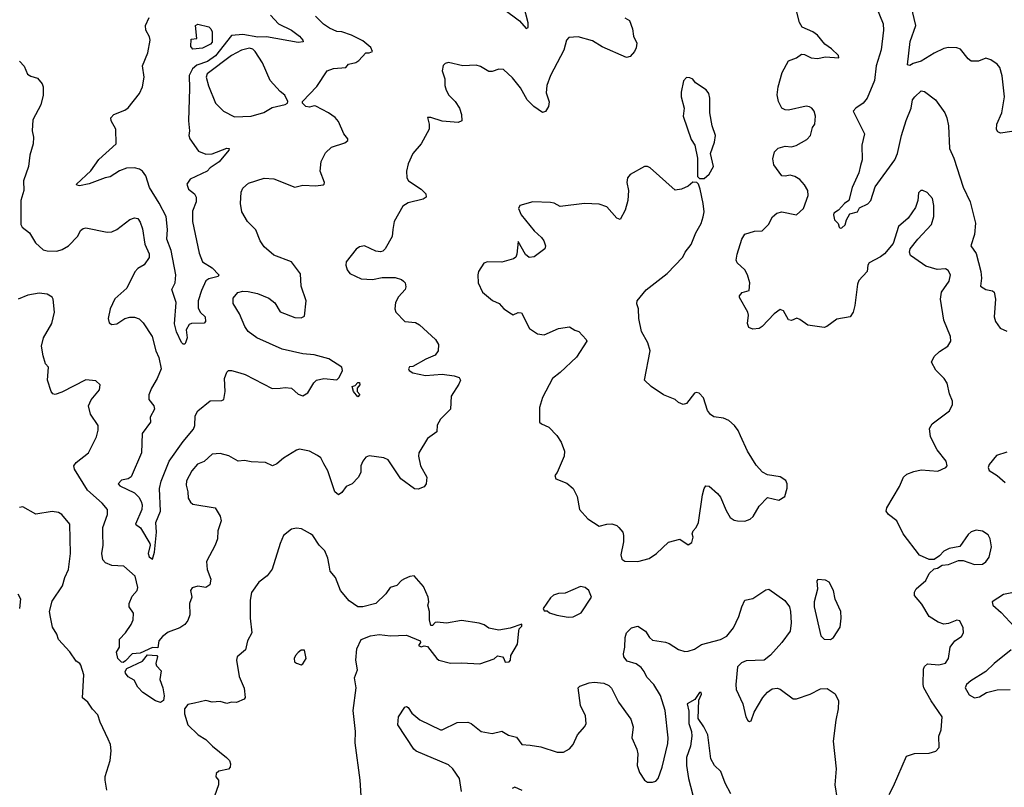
# Model space of a CAD drawing. Extents: x 2133461 to 2293071, y 753526 to 916327.
# Tile 223 of 256: x 2169515 to 2175599, y 862630 to 867371. Entities that reach past the tile are written whole.
import ezdxf

# ---------------------------------------------------------------- set-up
doc = ezdxf.new("R2010")
doc.units = 0

msp = doc.modelspace()

# ---------------------------------------------------------------- linework, layer by layer
at = {"layer": '0CON10XD'}
for points in [[(2172506.6, 867436.6), (2172603.9, 867363.9), (2172645, 867316), (2172657.1, 867322.9), (2172657.8, 867352.2), (2172630, 867455)], [(2174915, 862636.7), (2174995, 862823.3), (2175045, 862838), (2175135, 862840), (2175177, 862853), (2175197.5, 862875), (2175194.2, 862945.8), (2175209.2, 862985), (2175216, 863065), (2175147.5, 863165), (2175101.4, 863245), (2175096.9, 863265), (2175099.7, 863360.3), (2175105, 863376.7), (2175125, 863392), (2175195, 863386.7), (2175235, 863395.8), (2175254.4, 863425), (2175264, 863495), (2175293.8, 863535), (2175335, 863562), (2175346.7, 863585), (2175345.4, 863615.4), (2175325, 863657.5), (2175305, 863661.4), (2175255, 863640.8), (2175225, 863637.5), (2175190.7, 863650.7), (2175135.6, 863685.6), (2175090.3, 863760.3), (2175043.3, 863815), (2175043.8, 863835), (2175053.8, 863855), (2175115, 863907.5), (2175135, 863950), (2175165, 863980), (2175187, 863983), (2175215, 864002.5), (2175255, 864006.7), (2175315, 864030), (2175345, 864030), (2175415, 864005.8), (2175465, 864008.1), (2175485, 864023.1), (2175505, 864050.8), (2175519.6, 864115), (2175512.5, 864165), (2175500.1, 864190.1), (2175465, 864212.7), (2175425, 864217.9), (2175395, 864207.5), (2175375, 864190.6), (2175325, 864116.7), (2175257.5, 864105), (2175225, 864088.8), (2175199.5, 864060.5), (2175165, 864037.5), (2175135, 864037.5), (2175074.3, 864064.3), (2174973.1, 864195), (2174935.6, 864275.6), (2174883.3, 864315), (2174868.8, 864335), (2174873.6, 864356.4), (2174951.4, 864488.6), (2174975.6, 864545), (2174996.3, 864563.7), (2175039.4, 864580.6), (2175085, 864590.8), (2175187.3, 864582.7), (2175237.5, 864605), (2175246.7, 864615), (2175240, 864645), (2175184.3, 864714.3), (2175142, 864795), (2175136.2, 864845), (2175153.3, 864875), (2175261.2, 864955), (2175279.2, 864995), (2175279.2, 865015), (2175260.3, 865060.3), (2175246.8, 865126.8), (2175228, 865155), (2175175.7, 865205.7), (2175148.8, 865255), (2175165, 865290), (2175198.3, 865321.7), (2175250, 865355), (2175268.8, 865385), (2175266, 865415), (2175224.4, 865515), (2175205.6, 865645), (2175211.3, 865688.7), (2175258.6, 865755), (2175265.6, 865795.6), (2175251.2, 865821.2), (2175235, 865831.2), (2175185, 865828.8), (2175115, 865847.5), (2175046.2, 865895), (2175020, 865915), (2175013.3, 865935), (2175016.7, 865955), (2175064.3, 866015.7), (2175148.8, 866105), (2175164.2, 866155), (2175162.7, 866222.7), (2175155, 866266.7), (2175123.2, 866303.2), (2175095, 866316), (2175082.5, 866315), (2175069.5, 866300.5), (2175064.2, 866255), (2175049.7, 866210.3), (2175006, 866145), (2174945, 866092.5), (2174912.3, 865987.7), (2174858.8, 865925), (2174835, 865906), (2174765, 865870), (2174756.2, 865855), (2174752.5, 865815), (2174699.3, 865760.7), (2174691.7, 865738.3), (2174676, 865605), (2174665.9, 865564.1), (2174646.7, 865535), (2174565, 865521.2), (2174502.5, 865475), (2174485, 865470), (2174385, 865483.8), (2174335, 865520), (2174316.4, 865526.4), (2174285, 865513.3), (2174266.4, 865516.4), (2174235, 865572.5), (2174215, 865580), (2174176.7, 865555), (2174103.9, 865476.1), (2174085, 865463.3), (2174045, 865458.8), (2174020.5, 865470.5), (2174012.5, 865495), (2174018, 865545), (2174014, 865565), (2173963.3, 865655), (2173963.8, 865665), (2173980, 865685), (2174022.5, 865697.5), (2174027.1, 865745), (2174012.9, 865795), (2173996.7, 865825), (2173948.7, 865868.7), (2173943.1, 865885), (2173948.3, 865921.7), (2173977.1, 866015), (2173995, 866046), (2174055, 866063.8), (2174103.6, 866066.4), (2174141.2, 866105), (2174165.9, 866154.1), (2174194.2, 866175.8), (2174225, 866184), (2174315, 866165.7), (2174357.3, 866205), (2174387.3, 866285), (2174386, 866315), (2174365, 866351.1), (2174335, 866382.9), (2174305, 866402), (2174275, 866411.2), (2174245, 866403.3), (2174225, 866406.7), (2174174.2, 866475), (2174168.3, 866511.7), (2174180, 866555), (2174202.3, 866577.7), (2174245, 866590), (2174285, 866586.2), (2174313.6, 866593.6), (2174379.3, 866630.7), (2174400.8, 866655), (2174414.3, 866705), (2174428, 866725), (2174432.5, 866775), (2174424.2, 866805), (2174408.8, 866825), (2174395, 866832), (2174374.2, 866835.8), (2174265, 866812), (2174245, 866814), (2174224, 866825), (2174203.1, 866865), (2174195.7, 866905.7), (2174200.9, 866955), (2174225.6, 867045), (2174265, 867116.2), (2174315, 867136), (2174345, 867158.6), (2174365, 867155.8), (2174405, 867134.2), (2174445, 867131.4), (2174495, 867141.9), (2174577.5, 867135), (2174575, 867150), (2174531.7, 867191.7), (2174489.1, 867219.1), (2174444.4, 867274.4), (2174415, 867296.2), (2174350, 867325), (2174333.3, 867353.3), (2174313, 867433)], [(2174805, 867456.2), (2174850, 867345), (2174853.5, 867305), (2174837.7, 867185), (2174807.5, 867085), (2174797.7, 866995), (2174752.5, 866885), (2174726.7, 866855), (2174682, 866825), (2174666.2, 866805), (2174735.7, 866665), (2174719.4, 866595), (2174721.4, 866505), (2174710.7, 866470.7), (2174699.2, 866425), (2174658, 866335), (2174638.6, 866255), (2174611.4, 866235), (2174575.5, 866194.5), (2174546.7, 866175), (2174543.3, 866165), (2174550, 866135), (2174572.3, 866112.3), (2174579.3, 866089.3), (2174585, 866083.3), (2174595, 866086.2), (2174615, 866103.8), (2174624, 866135), (2174645, 866171.2), (2174692.5, 866185), (2174705, 866208.8), (2174755, 866234), (2174774, 866255), (2174800.6, 866339.4), (2174923.3, 866505), (2174940, 866545), (2174963.8, 866655), (2174992, 866748), (2175024.4, 866825), (2175032.5, 866875), (2175045.6, 866895), (2175085, 866930.6), (2175106.6, 866926.6), (2175174.3, 866875), (2175231.4, 866795), (2175244.4, 866765), (2175254.4, 866715), (2175261.1, 866575), (2175286.9, 866515), (2175345, 866336.7), (2175388.6, 866245), (2175420.8, 866115), (2175414.3, 866045), (2175392.9, 865975), (2175426, 865926), (2175453.4, 865815), (2175458.5, 865775), (2175451.4, 865725), (2175485, 865703.8), (2175526.4, 865696.4), (2175537, 865687), (2175544, 865645), (2175536.1, 865536.1), (2175545, 865507.5), (2175573.3, 865465), (2175615, 865447.5)], [(2175645, 866679.2), (2175575, 866670.8), (2175558.8, 866678.8), (2175551.7, 866691.7), (2175552.2, 866725), (2175583.8, 866795), (2175599.4, 866895), (2175585.8, 867024.2), (2175572, 867075), (2175555, 867096.7), (2175515, 867123.3), (2175485, 867133.3), (2175440, 867115), (2175395, 867114), (2175375, 867128), (2175327.8, 867187.8), (2175305, 867196.5), (2175255, 867198.2), (2175225, 867192.5), (2175165, 867164), (2175085, 867113.7), (2175035, 867100.8), (2175015, 867087.5), (2175001.3, 867091.3), (2175016.8, 867235), (2175052.7, 867335), (2175023.2, 867456.8)], [(2169513.9, 867113.9), (2169543.6, 867083.6), (2169564.1, 867034.1), (2169585, 867021.2), (2169625, 867010), (2169653.3, 866975), (2169660, 866955), (2169660, 866905), (2169645.8, 866845), (2169597.3, 866752.7), (2169592.5, 866685), (2169600, 866645), (2169598.6, 866605), (2169578.1, 866535), (2169570, 866465), (2169538.1, 866375), (2169540.5, 866315), (2169522.1, 866255), (2169522, 866105), (2169530.3, 866090.3), (2169575, 866053.8), (2169612.1, 865992.1), (2169659.5, 865949.5), (2169685, 865942.5), (2169745, 865941.4), (2169778, 865952), (2169816.2, 865975), (2169875, 866033.8), (2169891.2, 866068.8), (2169908.3, 866081.7), (2169925, 866086.2), (2170055, 866058.6), (2170085, 866060), (2170115.5, 866074.5), (2170195, 866136.2), (2170225, 866146.2), (2170245, 866142.5), (2170260.7, 866120.7), (2170275, 866080), (2170288.1, 865985), (2170314.4, 865925), (2170315, 865902.5), (2170285, 865856), (2170246, 865834), (2170226.2, 865813.8), (2170177.3, 865712.7), (2170102.9, 865647.1), (2170074.7, 865585.3), (2170062.9, 865525), (2170067.7, 865497.7), (2170085, 865488), (2170115, 865492.9), (2170165, 865524.5), (2170195, 865534.5), (2170225, 865534.5), (2170252.6, 865522.6), (2170277.9, 865497.9), (2170332.9, 865415), (2170356.2, 865326.2), (2170375.6, 865285), (2170389.2, 865215), (2170365.6, 865154.4), (2170330, 865095), (2170313.9, 865053.9), (2170314.2, 865024.2), (2170343.8, 864985), (2170347.5, 864965), (2170322, 864915), (2170323.3, 864885), (2170271.8, 864815), (2170267.5, 864695), (2170205, 864548.1), (2170185, 864534.5), (2170145, 864527.8), (2170122.9, 864505), (2170135, 864491.1), (2170225, 864449.1), (2170251.7, 864421.7), (2170266.6, 864395), (2170272.4, 864375), (2170270.3, 864345), (2170231.2, 864255), (2170261.9, 864231.9), (2170318.5, 864135), (2170321.5, 864125), (2170309.2, 864075), (2170315, 864052.5), (2170335, 864040), (2170347.4, 864082.6), (2170361.2, 864205), (2170357.5, 864265), (2170386.2, 864335), (2170378.6, 864475), (2170389.6, 864520.4), (2170438, 864645), (2170524.6, 864765), (2170588.9, 864841.1), (2170597.3, 864865), (2170600, 864925), (2170615.5, 864955), (2170692.2, 865017.8), (2170765, 865018.8), (2170776.7, 865025), (2170784.3, 865075), (2170780, 865155), (2170795, 865193.3), (2170805, 865203.3), (2170825, 865204), (2170875, 865190.6), (2170908.8, 865178.8), (2171075, 865092.2), (2171125, 865094.3), (2171155, 865099.2), (2171194.4, 865094.4), (2171235, 865058.8), (2171265, 865046.7), (2171295, 865066.7), (2171332.4, 865127.6), (2171350, 865145), (2171395.4, 865154.6), (2171475, 865147.3), (2171488.9, 865161.1), (2171510.5, 865205), (2171505, 865225.6), (2171425, 865275.5), (2171335, 865301.9), (2171265, 865307.5), (2171136.9, 865336.9), (2170981.4, 865405), (2170927.8, 865445), (2170906.4, 865475), (2170873.3, 865555), (2170835, 865617.5), (2170835, 865650), (2170863.8, 865685), (2170895, 865694.4), (2170927, 865693), (2170985, 865679.5), (2171055, 865650.5), (2171091.1, 865621.1), (2171125.7, 865565.7), (2171215, 865531.2), (2171255, 865530), (2171275, 865540), (2171285.8, 865635), (2171254.2, 865725), (2171250.5, 865800.5), (2171195, 865876.2), (2171085, 865915.6), (2171025, 865968), (2171001.4, 866005), (2170975, 866073.3), (2170922.9, 866125), (2170888.6, 866185), (2170880.6, 866235), (2170884.6, 866305.4), (2170895, 866330), (2170929.1, 866360.9), (2171025, 866391.5), (2171085, 866387.5), (2171215, 866337.1), (2171265, 866347.8), (2171345, 866344.4), (2171389.5, 866350.5), (2171397.5, 866355), (2171398.8, 866365), (2171371.2, 866435), (2171378, 866495), (2171405, 866547.5), (2171442.5, 866582.5), (2171525, 866610.8), (2171543.3, 866625), (2171543.8, 866635), (2171518.8, 866665), (2171485, 866742.5), (2171465, 866766.2), (2171423.3, 866795), (2171345, 866836.2), (2171335, 866838.8), (2171305, 866830), (2171283.3, 866835), (2171262.5, 866855), (2171262.5, 866865), (2171352.3, 866957.7), (2171414.5, 867055.5), (2171455, 867069.7), (2171530, 867075), (2171546.7, 867095), (2171592.8, 867107.2), (2171611.3, 867118.7), (2171653.9, 867166.1), (2171675, 867166.2), (2171696.2, 867175), (2171685, 867198.8), (2171635, 867240), (2171564.6, 867274.6), (2171505, 867295.6), (2171475, 867298.1), (2171428.7, 867318.7), (2171392.6, 867342.6), (2171342.7, 867392.7)], [(2170638.8, 865698.8), (2170618.5, 865635), (2170618.9, 865588.9), (2170632.1, 865562.1), (2170661.4, 865535), (2170664, 865506), (2170655, 865496.7), (2170576.4, 865493.6), (2170562.3, 865487.7), (2170544.2, 865455), (2170549.2, 865405), (2170540, 865375), (2170535, 865367.5), (2170525, 865367.5), (2170515, 865377.5), (2170485, 865443.3), (2170471.8, 865491.8), (2170482, 865625), (2170455.8, 865705), (2170476.2, 865745), (2170480.8, 865795), (2170451.1, 865945), (2170424.7, 866015), (2170429.3, 866075), (2170420.3, 866155), (2170377.8, 866237.8), (2170317.4, 866335), (2170295, 866405.8), (2170275, 866434.5), (2170255, 866447.9), (2170225, 866456.1), (2170174.5, 866454.5), (2170132.1, 866437.9), (2170075, 866401.1), (2170043.3, 866395), (2169945, 866357.3), (2169884.6, 866344.6), (2169868.3, 866348.3), (2169866.7, 866355), (2169955, 866436.7), (2170005, 866507.1), (2170111.2, 866605), (2170108.8, 866695), (2170080, 866745), (2170077.5, 866765), (2170097.5, 866785), (2170165, 866811.4), (2170185, 866825.8), (2170255, 866915.7), (2170274.6, 866955), (2170283.6, 867015), (2170274.3, 867085), (2170307.2, 867165), (2170321.9, 867245), (2170318.1, 867265), (2170294.3, 867305), (2170293.1, 867335), (2170315.9, 867384.1)], [(2171065, 867398.2), (2171115, 867344.6), (2171194.4, 867305), (2171245, 867268.8), (2171264.4, 867245), (2171266.4, 867233.6), (2171235, 867229.5), (2171040, 867265), (2170987.6, 867262.4), (2170895, 867278.7), (2170825, 867273.8), (2170725, 867147), (2170675, 867113.3), (2170610.2, 867089.8), (2170582.8, 867067.2), (2170562.6, 867025), (2170565.2, 866945), (2170558.4, 866745), (2170564.6, 866685), (2170561.2, 866655), (2170566.9, 866635), (2170619.5, 866559.5), (2170665, 866540), (2170705, 866542.5), (2170795, 866576.7), (2170810, 866575), (2170808, 866565), (2170747.1, 866492.9), (2170691.2, 866455), (2170673.3, 866435), (2170568.8, 866385), (2170548.6, 866355), (2170557.5, 866325), (2170595.4, 866295.4), (2170606.7, 866275), (2170605.6, 866245), (2170582.2, 866187.8), (2170583.3, 866125), (2170625, 865928.8), (2170645.8, 865875), (2170705, 865838.6), (2170746.7, 865795), (2170742.5, 865785), (2170685, 865770.5), (2170665, 865757.8), (2170638.8, 865698.8)], [(2173255, 867382.9), (2173284, 867365), (2173301.4, 867315), (2173308.2, 867268.2), (2173327.5, 867225), (2173324.1, 867195.9), (2173313.8, 867175), (2173287.3, 867142.7), (2173265, 867136.2), (2173115, 867203.3), (2173055, 867240), (2172965, 867265.5), (2172909.1, 867260.9), (2172894.3, 867245), (2172876.6, 867183.4), (2172795.4, 867025), (2172772.9, 866965), (2172768.9, 866918.9), (2172787.5, 866862.5), (2172782.5, 866835), (2172765, 866803.3), (2172745, 866796.7), (2172692.5, 866835), (2172650, 866875), (2172608.8, 866948.8), (2172561.3, 867011.3), (2172505, 867062.5), (2172475, 867065.8), (2172435, 867050), (2172415, 867050.8), (2172361.7, 867081.7), (2172335, 867089.4), (2172254.2, 867085.8), (2172165, 867106), (2172145, 867100), (2172132.5, 867087.5), (2172126.2, 867055), (2172142.5, 867005), (2172142.5, 866965), (2172150, 866935), (2172166, 866905), (2172205, 866866.2), (2172232, 866825), (2172246, 866785), (2172246.7, 866745), (2172225, 866736.2), (2172125, 866744), (2172055, 866767.5), (2172034.1, 866765.9), (2172045.8, 866725), (2172046.2, 866695), (2171995, 866603.3), (2171945, 866543.8), (2171915, 866480), (2171904.5, 866435), (2171907.8, 866395), (2171918.1, 866375), (2171996, 866325), (2172023.8, 866295), (2172027.5, 866275), (2172007.3, 866262.7), (2171915, 866239.2), (2171881.7, 866218.3), (2171828.8, 866125), (2171821.2, 866075), (2171817.7, 866032.3), (2171773.6, 865956.4), (2171758.3, 865941.7), (2171745, 865936.7), (2171715, 865941.2), (2171645, 865974), (2171615, 865968.8), (2171595, 865953.8), (2171532, 865875), (2171530, 865855), (2171538.8, 865825), (2171555, 865803.8), (2171625, 865770), (2171695, 865766), (2171755, 865778.8), (2171835, 865778.8), (2171875, 865766.2), (2171887.5, 865755), (2171896.7, 865745), (2171901.7, 865721.7), (2171896.7, 865705), (2171855, 865660), (2171838, 865625), (2171833.8, 865585), (2171840, 865565), (2171895, 865507.5), (2171960.3, 865500.3), (2171985, 865486.2), (2172084, 865395), (2172103.9, 865363.9), (2172100.8, 865325), (2172081.5, 865298.5), (2172025, 865274.3), (2171945, 865228), (2171924, 865226), (2171917.5, 865215), (2171922.5, 865205), (2171945, 865188.8), (2172023, 865173), (2172125, 865180.6), (2172200.6, 865170.6), (2172230.8, 865160.8), (2172238, 865145), (2172229.7, 865120.3), (2172181.2, 865045), (2172176.7, 864965), (2172115, 864903.3), (2172094.3, 864865.7), (2172092, 864825), (2172035.7, 864785), (2171982.5, 864695), (2171979.2, 864675), (2171991.4, 864615), (2172031.4, 864545), (2172026.2, 864503.8), (2172013.6, 864486.4), (2171978.3, 864471.7), (2171955, 864474), (2171870.6, 864535), (2171792.2, 864652.2), (2171765, 864663.9), (2171675, 864677.1), (2171655, 864668), (2171635, 864643.3), (2171623.1, 864615), (2171622.9, 864575), (2171606.8, 864543.2), (2171568.8, 864505), (2171533.2, 864486.8), (2171505, 864450), (2171485, 864436.2), (2171463.1, 864455), (2171420, 864585), (2171395, 864628)], [(2170585, 867189.2), (2170572, 867205), (2170575, 867250), (2170610, 867255), (2170601.2, 867335), (2170615, 867342), (2170685, 867326.4), (2170697.3, 867315), (2170704.3, 867295), (2170705, 867231.2), (2170695, 867220), (2170645, 867194.5), (2170585, 867189.2)], [(2170841.7, 866771.7), (2170945, 866774.3), (2171023.2, 866796.8), (2171075, 866827.5), (2171155, 866847.5), (2171170, 866855), (2171172.5, 866865), (2171153.3, 866905), (2171125, 866926.2), (2171063.1, 866995), (2171014.6, 867105), (2170969.6, 867175), (2170955, 867188.7), (2170935, 867194.7), (2170885, 867182.2), (2170825, 867150), (2170674.5, 867035.5), (2170668, 867015), (2170682, 866962), (2170724.4, 866855), (2170774, 866805), (2170841.7, 866771.7)], [(2173745, 866390), (2173775, 866417.5), (2173801.2, 866465), (2173783.8, 866545), (2173808, 866615), (2173813.8, 866655), (2173794, 866715), (2173778.8, 866795), (2173780, 866885), (2173772.5, 866915), (2173757.7, 866937.7), (2173691.7, 866981.7), (2173675, 867002.5), (2173655, 867012.5), (2173635, 867013.3), (2173616.1, 866993.9), (2173602.3, 866922.3), (2173602, 866895), (2173620, 866825), (2173615.8, 866775), (2173665, 866630), (2173686.7, 866595), (2173702.5, 866515), (2173703, 866403), (2173715, 866390), (2173745, 866390)], [(2173335, 864023.8), (2173405, 864043.3), (2173450, 864075), (2173525, 864143.3), (2173595, 864162.5), (2173645, 864127.5), (2173668.3, 864141.7), (2173677.5, 864175), (2173670, 864195), (2173677.5, 864215), (2173696.1, 864233.9), (2173708.8, 864265), (2173733.6, 864436.4), (2173743.6, 864476.4), (2173755, 864492.5), (2173775, 864490), (2173826.7, 864445), (2173845, 864422.5), (2173879.7, 864339.7), (2173905.8, 864295.8), (2173929.7, 864279.7), (2173950, 864275), (2173995, 864273.3), (2174028, 864285), (2174046.6, 864303.4), (2174083.6, 864366.4), (2174135, 864420), (2174205, 864403.3), (2174242.5, 864425), (2174257, 864477), (2174257.5, 864505), (2174250, 864525), (2174215, 864547.5), (2174135, 864558.8), (2174105.8, 864575.8), (2174065, 864620), (2174012, 864705), (2173968.8, 864801.2), (2173954.2, 864834.2), (2173931.2, 864865), (2173896.7, 864895), (2173865, 864910), (2173805, 864918.8), (2173783, 864933), (2173765, 864957.5), (2173740, 865035), (2173713.6, 865063.6), (2173695, 865068.8), (2173685, 865063.8), (2173635, 865000), (2173615, 864993.3), (2173585, 865007.5), (2173565.8, 865025.8), (2173494.3, 865054.3), (2173417.5, 865105), (2173376.7, 865145), (2173410, 865325), (2173396, 865375), (2173358, 865445), (2173340, 865525), (2173338.8, 865585), (2173328.8, 865615), (2173331.2, 865635), (2173387, 865703), (2173515, 865802.5), (2173612.5, 865905), (2173627.5, 865935), (2173665, 865982.5), (2173694, 866055), (2173725, 866112.5), (2173737.5, 866152.5), (2173744, 866185), (2173738.8, 866235), (2173720, 866325), (2173710, 866355), (2173700, 866365), (2173675, 866366.7), (2173645, 866342.5), (2173605, 866323.3), (2173565, 866317.5), (2173410, 866455), (2173394.1, 866464.1), (2173375, 866464), (2173287.5, 866415), (2173271.2, 866395), (2173266.7, 866365), (2173276.7, 866315), (2173273.3, 866255), (2173255.9, 866194.1), (2173225, 866137.5), (2173204.1, 866144.1), (2173144.1, 866214.1), (2173095, 866231.2), (2173005, 866235.8), (2172855, 866216.7), (2172817.3, 866237.3), (2172795, 866242), (2172685, 866246), (2172605, 866222.5), (2172597.5, 866205), (2172613.8, 866165), (2172695, 866066.2), (2172738.8, 866025), (2172753.8, 866005), (2172763.8, 865975), (2172760, 865955), (2172695, 865906), (2172663, 865903), (2172640.5, 865920.5), (2172595, 866000), (2172586.9, 865923.1), (2172581.4, 865905), (2172567.1, 865892.9), (2172495, 865872.9), (2172405, 865876), (2172382.3, 865867.7), (2172351.2, 865815), (2172346, 865795), (2172348.8, 865745), (2172375, 865687.5), (2172436.4, 865636.4), (2172477.3, 865617.3), (2172506.7, 865585), (2172555, 865553.8), (2172565, 865548.8), (2172595, 865563.3), (2172615, 865560), (2172665, 865463.3), (2172715, 865430), (2172756.1, 865423.9), (2172845, 865463.3), (2172913, 865473), (2172945, 865452.5), (2172970, 865445), (2173016.4, 865396.4), (2173020, 865385), (2172955, 865287.5), (2172855, 865191.2), (2172806.7, 865155), (2172745, 865037.5), (2172726.7, 864975), (2172727.5, 864885), (2172740, 864875), (2172785, 864853.3), (2172835, 864803.3), (2172861.2, 864761.2), (2172882, 864705), (2172878.8, 864675), (2172836.7, 864575), (2172822.5, 864555), (2172827.5, 864535), (2172895, 864508.8), (2172935.8, 864475.8), (2172960, 864425), (2172973.8, 864345), (2173025, 864287.5), (2173095, 864243.3), (2173143.9, 864256.1), (2173175, 864256.2), (2173205, 864246.7), (2173216.7, 864235), (2173242.5, 864205), (2173246.7, 864185), (2173247, 864147), (2173230, 864065), (2173235, 864040), (2173255, 864027.5), (2173335, 864023.8)], [(2171395, 864628), (2171375, 864663.8), (2171355, 864679.2), (2171305, 864706), (2171245, 864717.5), (2171225, 864711.2), (2171145, 864662), (2171105, 864628), (2171076.4, 864616.4), (2171035, 864636), (2170945, 864640), (2170905, 864648.8), (2170865, 864643.3), (2170807.9, 864677.9), (2170755, 864692.5), (2170705, 864688), (2170655, 864642), (2170613.8, 864625), (2170578, 864585), (2170546.4, 864523.6), (2170543.5, 864495), (2170554.5, 864455), (2170556.9, 864415), (2170570.7, 864390.7), (2170585, 864379.2), (2170723.8, 864355), (2170754.3, 864304.3), (2170760.8, 864275), (2170739.2, 864215), (2170736.7, 864165), (2170723.9, 864126.1), (2170670, 864025), (2170674.4, 863974.4), (2170695.7, 863915), (2170690, 863880), (2170666.1, 863863.9), (2170615, 863872), (2170581.7, 863861.7), (2170570, 863845), (2170578.1, 863805), (2170564.2, 863765), (2170567.1, 863695), (2170555, 863661.2), (2170535.4, 863634.6), (2170505, 863615.7), (2170432, 863588), (2170397.6, 863562.4), (2170375.6, 863535), (2170369.5, 863490.5), (2170335, 863494.2), (2170260.6, 863459.4), (2170210, 863455), (2170169.3, 863410.7), (2170155, 863400), (2170145, 863402.5), (2170122, 863425), (2170114.3, 863465), (2170132, 863495), (2170132.9, 863545), (2170168.6, 863585), (2170203.7, 863636.3), (2170215.6, 863665), (2170219.4, 863705), (2170192.5, 863745), (2170191.5, 863765), (2170209.8, 863810.2), (2170240.6, 863845), (2170244.3, 863865), (2170228.6, 863935), (2170158.8, 863995), (2170085, 863999.4), (2170046.3, 864016.3), (2170028.1, 864035), (2170022.1, 864075), (2170030.9, 864125), (2170029.4, 864195), (2170030, 864235), (2170056.9, 864315), (2170058.1, 864345), (2170025.6, 864385), (2169934.7, 864465), (2169854.3, 864595), (2169850, 864615), (2169864, 864635), (2169940.6, 864695), (2169990, 864795), (2170000.6, 864835), (2170000.8, 864865), (2169952.9, 864935), (2169940, 864985), (2169957, 865023), (2170008.8, 865085), (2170012.5, 865115), (2169985, 865141.2), (2169925, 865146.2), (2169775, 865070), (2169735, 865056), (2169719.5, 865059.5), (2169709.2, 865075), (2169688, 865145), (2169693.8, 865225), (2169674.2, 865245), (2169660, 865295), (2169650.6, 865355), (2169663.1, 865405), (2169714.3, 865495), (2169731.4, 865565), (2169722, 865645), (2169715, 865658), (2169685, 865676.2), (2169635, 865680.8), (2169565, 865668.6), (2169505, 865645.6)], [(2171605, 865042.5), (2171577.5, 865075), (2171570, 865105), (2171588.3, 865111.7), (2171605, 865130), (2171615, 865130), (2171617.5, 865115), (2171600, 865095), (2171600, 865075), (2171616.2, 865055), (2171605, 865042.5)], [(2175615, 864698.8), (2175550.7, 864679.3), (2175505, 864623.8), (2175498.6, 864605), (2175505, 864586.7), (2175555, 864555.6), (2175605, 864512)], [(2170061.7, 862928.3), (2170012.3, 863032.3), (2169998.3, 863078.3), (2169965, 863112.5), (2169935.9, 863155.9), (2169902.5, 863182.5), (2169910.8, 863325), (2169893.6, 863383.6), (2169887.5, 863395), (2169865, 863410), (2169825.8, 863465.8), (2169755, 863542.5), (2169743.8, 863575), (2169718.3, 863618.3), (2169705, 863680), (2169700, 863715), (2169715, 863780), (2169780, 863875), (2169794.2, 863925), (2169816.9, 863975), (2169829.4, 864075), (2169824.2, 864255), (2169775.7, 864315.7), (2169755, 864328), (2169715, 864334), (2169615, 864316), (2169535, 864362.5), (2169515, 864357.5)], [(2171627.8, 862545), (2171620, 862675), (2171588.2, 862905), (2171590, 862975), (2171576.7, 863105), (2171594.5, 863245), (2171584.5, 863305.5), (2171601.9, 863355), (2171592.9, 863415), (2171597.5, 863485), (2171625, 863542.5), (2171683.9, 863566.1), (2171736.4, 863573.6), (2171805.7, 863565.7), (2171905, 863570), (2171990, 863535), (2171992.5, 863525), (2171980, 863505), (2171995, 863497.5), (2172015, 863503.3), (2172035, 863500), (2172093.3, 863425), (2172106.1, 863416.1), (2172176.4, 863396.4), (2172245, 863399.2), (2172357.5, 863392.5), (2172447, 863423), (2172467, 863443), (2172497.5, 863435), (2172507.5, 863425), (2172515, 863402.5), (2172540, 863405), (2172547.5, 863415), (2172550, 863445), (2172591.2, 863515), (2172598.8, 863595), (2172602, 863608), (2172617.5, 863625), (2172617.5, 863637.5), (2172545, 863613.8), (2172475, 863600), (2172415, 863612.5), (2172385, 863632.5), (2172355, 863643.3), (2172245, 863661.2), (2172153, 863643), (2172095, 863650), (2172083, 863647), (2172065, 863630), (2172055, 863630), (2172047.5, 863665), (2172046.7, 863715), (2172036.7, 863755), (2172042.5, 863775), (2172040, 863805), (2172010.5, 863870.5), (2171953, 863937), (2171925, 863932.5), (2171893, 863917), (2171875, 863907.5), (2171845, 863876), (2171805, 863863.8), (2171776.7, 863825), (2171715, 863766.2), (2171635, 863743.8), (2171605, 863743.8), (2171551.3, 863781.3), (2171498, 863845), (2171467.5, 863925), (2171434, 863965), (2171428.3, 864001.7), (2171420, 864045), (2171399.7, 864089.7), (2171366.2, 864125), (2171326.7, 864185), (2171312.5, 864195), (2171257.3, 864227.3), (2171225, 864230), (2171195, 864223.3), (2171146.2, 864185), (2171124.2, 864135), (2171075, 863976.7), (2171044.2, 863935.8), (2170993.2, 863896.8), (2170947.7, 863832.3), (2170940, 863785), (2170940, 863675), (2170950, 863585), (2170922.5, 863535), (2170911.3, 863478.7), (2170860, 863435), (2170854, 863415), (2170870.6, 863315), (2170901.7, 863241.7), (2170907.5, 863185), (2170902.5, 863175), (2170855, 863153.3), (2170825, 863156.7), (2170795, 863147.5), (2170755, 863160), (2170705, 863156), (2170665, 863165.7), (2170595, 863148.9), (2170555, 863141.1), (2170533.6, 863115), (2170532.8, 863082.8), (2170554.2, 863015), (2170618, 862955), (2170665.4, 862925.4), (2170705.8, 862885), (2170793.8, 862815), (2170812, 862795), (2170818.8, 862775), (2170816, 862754), (2170805, 862742.5), (2170745, 862730), (2170730, 862715), (2170727.5, 862695), (2170743.3, 862675), (2170743.8, 862645), (2170720, 862575)], [(2174525, 863543.8), (2174543.3, 863555), (2174585, 863620), (2174592, 863675), (2174588, 863715), (2174555, 863792.5), (2174544, 863845), (2174516.8, 863896.8), (2174495, 863910), (2174447, 863913), (2174440, 863905), (2174444.2, 863854.2), (2174424, 863775), (2174424.1, 863744.1), (2174466.2, 863565), (2174485.9, 863545.9), (2174525, 863543.8)], [(2172245.8, 862605), (2172232.9, 862685), (2172192.2, 862745), (2172165, 862768.8), (2171965, 862853.3), (2171950, 862865), (2171851.4, 863015), (2171856, 863065), (2171894.1, 863125.9), (2171905, 863130), (2171915, 863123.3), (2171938.5, 863088.5), (2171987.7, 863047.7), (2172115, 862985.7), (2172125, 862984.3), (2172219.3, 863030.7), (2172285, 863032.5), (2172304.3, 863024.3), (2172367.5, 862975), (2172435, 862961.4), (2172495, 862975.8), (2172535, 862951.4), (2172585, 862940), (2172617.5, 862895), (2172669.3, 862890.7), (2172735, 862879.2), (2172836.4, 862846.4), (2172875, 862848), (2172912.7, 862867.3), (2172936, 862895), (2172962.5, 862955), (2173007.5, 863005), (2173016.2, 863025), (2173012.3, 863072.3), (2172980.8, 863135), (2172966.7, 863245), (2172976.1, 863253.9), (2173035, 863276.2), (2173065, 863280), (2173123.9, 863273.9), (2173155, 863258.8), (2173172.7, 863242.7), (2173215, 863156.7), (2173291.2, 863051.2), (2173306.4, 863003.6), (2173298, 862935), (2173328, 862865), (2173333.9, 862836.1), (2173331.2, 862765), (2173345, 862722.5), (2173375, 862673.3), (2173395, 862661.2), (2173425, 862661.2), (2173445, 862668.8), (2173460, 862685), (2173485.6, 862755), (2173519.1, 862900.9), (2173522.5, 862935), (2173503.1, 863105), (2173475, 863197.5), (2173433.8, 863265), (2173390.3, 863310.3), (2173374.6, 863345), (2173355, 863370.4), (2173325, 863393.1), (2173269.1, 863409.1), (2173249.1, 863435), (2173245.4, 863455), (2173254.5, 863495), (2173256.4, 863555), (2173265.5, 863585), (2173294.7, 863615.3), (2173335, 863625.4), (2173382.5, 863595), (2173406, 863555), (2173425, 863538), (2173505, 863526.9), (2173528.3, 863518.3), (2173585, 863480.8), (2173625, 863468.8), (2173645, 863470), (2173685, 863483.8), (2173727.9, 863512.1), (2173845, 863541.9), (2173885, 863564.4), (2173925.3, 863614.7), (2173958.1, 863685), (2173976.4, 863743.6), (2173995, 863786.2), (2174045, 863796), (2174125, 863848.8), (2174145, 863853.3), (2174243.2, 863783.2), (2174270.8, 863745), (2174278.6, 863715), (2174281.4, 863645), (2174275.7, 863595), (2174224.5, 863525), (2174155, 863445.8), (2174115, 863415.7), (2174005, 863411.8), (2173975, 863398.2), (2173951.2, 863375), (2173940, 863265), (2173942.9, 863235), (2173984.3, 863145), (2174002.5, 863065), (2174015, 863042.5), (2174025, 863036.7), (2174035, 863040), (2174052.5, 863095), (2174107.1, 863185), (2174135, 863218), (2174165, 863238), (2174195, 863242.5), (2174215, 863235.8), (2174295, 863175.7), (2174315, 863176.9), (2174400, 863205), (2174462.8, 863237.2), (2174505, 863240), (2174555, 863207.5), (2174573.9, 863163.9), (2174572.9, 863115), (2174557.5, 863045), (2174540.6, 862915), (2174560, 862745), (2174552, 862645), (2174565.9, 862554.1)], [(2172905, 863680), (2172935, 863683.3), (2172985, 863706.7), (2173047.5, 863805), (2173032.5, 863845), (2173010, 863865), (2172980.7, 863869.3), (2172885, 863830), (2172845, 863827.5), (2172813.9, 863816.1), (2172795, 863800), (2172750, 863735), (2172755, 863720), (2172775, 863720), (2172788.3, 863708.3), (2172833.9, 863693.9), (2172905, 863680)], [(2175645, 863832), (2175595, 863820.8), (2175524, 863775), (2175528.8, 863755), (2175579.8, 863709.8), (2175686.7, 863595)], [(2169503.8, 863825), (2169520, 863795), (2169513.3, 863735)], [(2171255, 863386.7), (2171265, 863392.5), (2171286.2, 863425), (2171275, 863477.5), (2171255, 863476.7), (2171235, 863463.3), (2171218.8, 863445), (2171211.2, 863425), (2171214, 863405), (2171225, 863396.2), (2171255, 863386.7)], [(2175640.9, 863479.1), (2175536, 863394), (2175485, 863344.4), (2175392.7, 863287.3), (2175365.7, 863264.3), (2175357.3, 863245), (2175381.3, 863201.3), (2175415, 863182.9), (2175445, 863188.3), (2175490, 863215), (2175555, 863232.7), (2175635, 863233.4)], [(2170385, 863154.4), (2170354.7, 863164.7), (2170275.8, 863215), (2170245, 863248.8), (2170222, 863292), (2170185, 863312.9), (2170168.8, 863335), (2170166.7, 863345), (2170177, 863363), (2170275, 863408.8), (2170305, 863448.8), (2170363.6, 863443.6), (2170367.5, 863437.5), (2170355.8, 863395), (2170360.9, 863380.9), (2170389.1, 863349.1), (2170381.9, 863295), (2170399.4, 863245), (2170407.5, 863195), (2170404.6, 863165.4), (2170385, 863154.4)], [(2173909.3, 862589.3), (2173874.5, 862655), (2173847, 862727), (2173809.2, 862765), (2173785.8, 862805), (2173766.2, 862955), (2173742.7, 863002.7), (2173706.5, 863055), (2173711.7, 863168.3), (2173727.1, 863205), (2173725, 863215.8), (2173715, 863215.6), (2173687.5, 863172.5), (2173640, 863145), (2173650.8, 863100.8), (2173649, 863025), (2173665.8, 862975), (2173668.4, 862945), (2173660, 862885), (2173636.3, 862815), (2173636.2, 862763.8), (2173648.4, 862685), (2173686.2, 862535)], [(2170052.9, 862612.9), (2170043.1, 862675), (2170043.1, 862696.9), (2170074, 862795), (2170081.2, 862855), (2170076, 862895), (2170061.7, 862928.3)], [(2172620.8, 862610.8), (2172575, 862631.8), (2172557.3, 862622.7)], [(2174886.7, 862585), (2174915, 862636.7)]]:
    msp.add_lwpolyline(points, dxfattribs=at)

doc.saveas('drawing.dxf')
